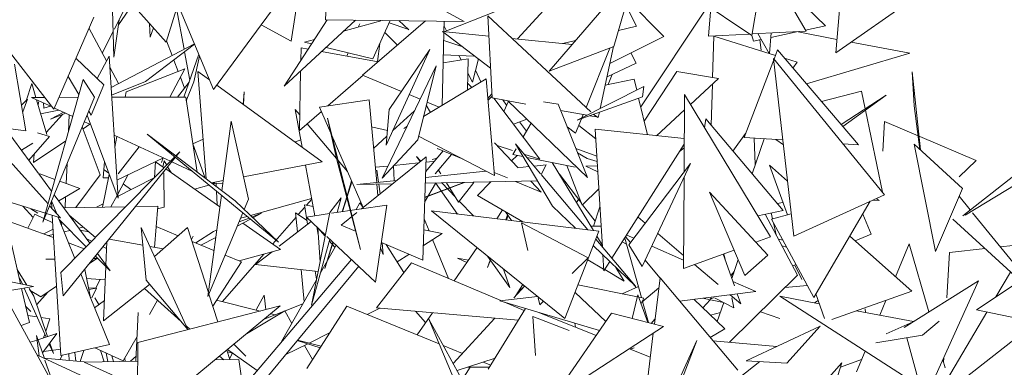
# Model space of a CAD drawing. Header units: metres. Extents: x -14.5 to 13.1, y -18.9 to 3.3.
# Tile 198 of 216: x 11.918 to 12.1465, y 2.5008 to 2.5815. Entities that reach past the tile are written whole.
import ezdxf

# ---------------------------------------------------------------- set-up
doc = ezdxf.new("R2010")
doc.units = ezdxf.units.M
doc.layers.add('G-IMPT', color=7, linetype='Continuous', lineweight=5)
doc.layers.add('L-PLNT', color=7, linetype='Continuous', lineweight=5, true_color=0x005900)

# ---------------------------------------------------------------- blocks, each defined once
blk = doc.blocks.new('ÁRVORES ORNAMENTAIS - Pequeno e Médio Porte - Ipê-roxo-2940656-CORTE_CALÇADA')
at = {"layer": 'G-IMPT', "color": 253, "true_color": 0xaaaaaa}
for p, q in [((8.30817, 2.58149), (8.30904, 2.59839)), ((8.37145, 2.59753), (8.35275, 2.57704)), ((8.28225, 2.56525), (8.30576, 2.59733)), ((8.30291, 2.59343), (8.3002, 2.57654)), ((8.3601, 2.56956), (8.38021, 2.59294)), ((8.37513, 2.5753), (8.38021, 2.59294)), ((8.42662, 2.57384), (8.42831, 2.59452)), ((8.2452, 2.5607), (8.22194, 2.5907)), ((8.40711, 2.57782), (8.40948, 2.59174)), ((8.2591, 2.57276), (8.25866, 2.58915)), ((8.26004, 2.58891), (8.27122, 2.57626)), ((8.32586, 2.5891), (8.34036, 2.58109)), ((8.40711, 2.57782), (8.39119, 2.58856)), ((8.42424, 2.58009), (8.41541, 2.58857)), ((8.44278, 2.48752), (8.5733, 2.58967)), ((8.27435, 2.58636), (8.27122, 2.57626)), ((8.3359, 2.57874), (8.35623, 2.58685)), ((8.37827, 2.58619), (8.3867, 2.57762)), ((8.41476, 2.5874), (8.41975, 2.57883)), ((8.42662, 2.57384), (8.44564, 2.58716)), ((8.25921, 2.57929), (8.2626, 2.58601)), ((8.26019, 2.58033), (8.26345, 2.58504)), ((8.27365, 2.58409), (8.2754, 2.57468)), ((8.27447, 2.58381), (8.28225, 2.56525)), ((8.38037, 2.57997), (8.37789, 2.58486)), ((8.38133, 2.5613), (8.39693, 2.58468)), ((8.3971, 2.57768), (8.39762, 2.58422)), ((8.2452, 2.5607), (8.25447, 2.58205)), ((8.2591, 2.57276), (8.26032, 2.58149)), ((8.34584, 2.58237), (8.34687, 2.56335)), ((8.34584, 2.58237), (8.36979, 2.56007)), ((8.25738, 2.57193), (8.25335, 2.57947)), ((8.26733, 2.58052), (8.26752, 2.57741)), ((8.26828, 2.57958), (8.26752, 2.57741)), ((8.2933, 2.58032), (8.3002, 2.57654)), ((8.30856, 2.58148), (8.29863, 2.56605)), ((8.31517, 2.5814), (8.29863, 2.56605)), ((8.30817, 2.58149), (8.34036, 2.58109)), ((8.32137, 2.58132), (8.31237, 2.5788)), ((8.31613, 2.58054), (8.31582, 2.57977)), ((8.3314, 2.5812), (8.31681, 2.56864)), ((8.32324, 2.5813), (8.31919, 2.57238)), ((8.32733, 2.57933), (8.32298, 2.58075)), ((8.32756, 2.57912), (8.3252, 2.58128)), ((8.33567, 2.57876), (8.33573, 2.58115)), ((8.3357, 2.58002), (8.33628, 2.57889)), ((8.38037, 2.57997), (8.37619, 2.57899)), ((8.42424, 2.58009), (8.41959, 2.5791)), ((8.25641, 2.57375), (8.25894, 2.57876)), ((8.32492, 2.57562), (8.32198, 2.57853)), ((8.33525, 2.5616), (8.33567, 2.57855)), ((8.34609, 2.57771), (8.33534, 2.57879)), ((8.34649, 2.57026), (8.33534, 2.57879)), ((8.36543, 2.57576), (8.35142, 2.57717)), ((8.3742, 2.57133), (8.3867, 2.57762)), ((8.3971, 2.57768), (8.4066, 2.57816)), ((8.39833, 2.57764), (8.39801, 2.56811)), ((8.39833, 2.57764), (8.4126, 2.57322)), ((8.40752, 2.57653), (8.40709, 2.57782)), ((8.40717, 2.57819), (8.41975, 2.57883)), ((8.40851, 2.57826), (8.41114, 2.57367)), ((8.4112, 2.57365), (8.41164, 2.57842)), ((8.41786, 2.57873), (8.41154, 2.57739)), ((8.4179, 2.57865), (8.42687, 2.57693)), ((8.27777, 2.57593), (8.25844, 2.56574)), ((8.26643, 2.56715), (8.27783, 2.57579)), ((8.27131, 2.57656), (8.2726, 2.5732)), ((8.30252, 2.57496), (8.30246, 2.57201)), ((8.30252, 2.57496), (8.30417, 2.57467)), ((8.30562, 2.57691), (8.30333, 2.57627)), ((8.30333, 2.57627), (8.30495, 2.57587)), ((8.30832, 2.57505), (8.31919, 2.57238)), ((8.32081, 2.57597), (8.32028, 2.57177)), ((8.34009, 2.57516), (8.33562, 2.57665)), ((8.3601, 2.56956), (8.37513, 2.5753)), ((8.36619, 2.57665), (8.3633, 2.57597)), ((8.37418, 2.57487), (8.36865, 2.56113)), ((8.37195, 2.56087), (8.37505, 2.57526)), ((8.40929, 2.57691), (8.40752, 2.57653)), ((8.40932, 2.57445), (8.40898, 2.57684)), ((8.43015, 2.57631), (8.44377, 2.5737)), ((8.25032, 2.57248), (8.25679, 2.5664)), ((8.25798, 2.57305), (8.25521, 2.56788)), ((8.25798, 2.57305), (8.26007, 2.54008)), ((8.27536, 2.5635), (8.27881, 2.57347)), ((8.27552, 2.57403), (8.27673, 2.56747)), ((8.27765, 2.56704), (8.27899, 2.57303)), ((8.3073, 2.5741), (8.32042, 2.57174)), ((8.31345, 2.57379), (8.31316, 2.57305)), ((8.33239, 2.57458), (8.32225, 2.55237)), ((8.33239, 2.57458), (8.32297, 2.56067)), ((8.33549, 2.57152), (8.34134, 2.57242)), ((8.34261, 2.57305), (8.33554, 2.57336)), ((8.33916, 2.5732), (8.33969, 2.57217)), ((8.34134, 2.57242), (8.34117, 2.56519)), ((8.34232, 2.56698), (8.34369, 2.57241)), ((8.38032, 2.57137), (8.37904, 2.57377)), ((8.43794, 2.54084), (8.41217, 2.5725)), ((8.41688, 2.53122), (8.41217, 2.5725)), ((8.41227, 2.57237), (8.41308, 2.57448)), ((8.43187, 2.55247), (8.41308, 2.57448)), ((8.41472, 2.57256), (8.41766, 2.57165)), ((8.41982, 2.56659), (8.44377, 2.5737)), ((8.23871, 2.55571), (8.23602, 2.57118)), ((8.2602, 2.56667), (8.25814, 2.57051)), ((8.27559, 2.57011), (8.26197, 2.56477)), ((8.27559, 2.57011), (8.27205, 2.56349)), ((8.27301, 2.57213), (8.27401, 2.56949)), ((8.33385, 2.5708), (8.32138, 2.54472)), ((8.33385, 2.5708), (8.3296, 2.55363)), ((8.38032, 2.57137), (8.37353, 2.56822)), ((8.40531, 2.55415), (8.41221, 2.57219)), ((8.41766, 2.57165), (8.41666, 2.57028)), ((8.24852, 2.56834), (8.25099, 2.56414)), ((8.27453, 2.56813), (8.27549, 2.56562)), ((8.2786, 2.56949), (8.2805, 2.54454)), ((8.2786, 2.56949), (8.2813, 2.56752)), ((8.30242, 2.56957), (8.30215, 2.55576)), ((8.30873, 2.56148), (8.31692, 2.56859)), ((8.32581, 2.56486), (8.31681, 2.56864)), ((8.3455, 2.5678), (8.33093, 2.55899)), ((8.34126, 2.56906), (8.34232, 2.56698)), ((8.34425, 2.56704), (8.34303, 2.56979)), ((8.3455, 2.5678), (8.34741, 2.54533)), ((8.37469, 2.56876), (8.3738, 2.56645)), ((8.38973, 2.56947), (8.38214, 2.55792)), ((8.38973, 2.56947), (8.39941, 2.56788)), ((8.39941, 2.56788), (8.39287, 2.56182)), ((8.44626, 2.55128), (8.44435, 2.5694)), ((8.44482, 2.56149), (8.44435, 2.5694)), ((8.24007, 2.56665), (8.23874, 2.56268)), ((8.24007, 2.56665), (8.24101, 2.56345)), ((8.24264, 2.53451), (8.25196, 2.56762)), ((8.25462, 2.56354), (8.25196, 2.56762)), ((8.25382, 2.55933), (8.25679, 2.5664)), ((8.26643, 2.56715), (8.25855, 2.564)), ((8.27658, 2.56702), (8.27385, 2.56349)), ((8.27589, 2.56266), (8.27765, 2.56704)), ((8.28301, 2.56628), (8.30746, 2.54849)), ((8.34217, 2.56579), (8.34121, 2.56667)), ((8.36659, 2.55814), (8.38208, 2.56602)), ((8.37312, 2.56631), (8.37979, 2.56771)), ((8.3804, 2.56517), (8.37979, 2.56771)), ((8.38174, 2.5636), (8.38208, 2.56602)), ((8.39796, 2.56654), (8.39765, 2.557)), ((8.24307, 2.56346), (8.23998, 2.56345)), ((8.24478, 2.56125), (8.23998, 2.56345)), ((8.25462, 2.56354), (8.24264, 2.53451)), ((8.25079, 2.56347), (8.2464, 2.56346)), ((8.27576, 2.5635), (8.25859, 2.56348)), ((8.26197, 2.56477), (8.2617, 2.56348)), ((8.27576, 2.5635), (8.27842, 2.54612)), ((8.28912, 2.56183), (8.2893, 2.56476)), ((8.2893, 2.56476), (8.28921, 2.56177)), ((8.33014, 2.56304), (8.32761, 2.5641)), ((8.34589, 2.56322), (8.34681, 2.56431)), ((8.34592, 2.56282), (8.34685, 2.56374)), ((8.34687, 2.56335), (8.35469, 2.56192)), ((8.34728, 2.56327), (8.3579, 2.54911)), ((8.36659, 2.55814), (8.38174, 2.5636)), ((8.3829, 2.55478), (8.38085, 2.56328)), ((8.3914, 2.54612), (8.39149, 2.56411)), ((8.41148, 2.53109), (8.39149, 2.56411)), ((8.4233, 2.5625), (8.43259, 2.56487)), ((8.42788, 2.55714), (8.43832, 2.564)), ((8.42824, 2.55673), (8.43832, 2.564)), ((8.43343, 2.56079), (8.43259, 2.56487)), ((8.23768, 2.56167), (8.23908, 2.56301)), ((8.23795, 2.56013), (8.23908, 2.56301)), ((8.24116, 2.56291), (8.24353, 2.55481)), ((8.24164, 2.56239), (8.24157, 2.56152)), ((8.24283, 2.56093), (8.24277, 2.56217)), ((8.2444, 2.56142), (8.24283, 2.56093)), ((8.24955, 2.55905), (8.24533, 2.56099)), ((8.30684, 2.5612), (8.31833, 2.56287)), ((8.30684, 2.5612), (8.30947, 2.55512)), ((8.32009, 2.54369), (8.31833, 2.56287)), ((8.33158, 2.56162), (8.33255, 2.55997)), ((8.33455, 2.56118), (8.33176, 2.56236)), ((8.34931, 2.5629), (8.35023, 2.56168)), ((8.34957, 2.56021), (8.35063, 2.56257)), ((8.35051, 2.56268), (8.36902, 2.54482)), ((8.36217, 2.5619), (8.35876, 2.56243)), ((8.36217, 2.5619), (8.36902, 2.54482)), ((8.44613, 2.55139), (8.44482, 2.56149)), ((8.23871, 2.55571), (8.20557, 2.55977)), ((8.24211, 2.55967), (8.24636, 2.56052)), ((8.24339, 2.55529), (8.24719, 2.55946)), ((8.24752, 2.55999), (8.24443, 2.55836)), ((8.24798, 2.55978), (8.24443, 2.55836)), ((8.24854, 2.55548), (8.24871, 2.55944)), ((8.26007, 2.54008), (8.25287, 2.5593)), ((8.25327, 2.56026), (8.25382, 2.55933)), ((8.30222, 2.55939), (8.30118, 2.56062)), ((8.30279, 2.55189), (8.30118, 2.56062)), ((8.30215, 2.55576), (8.30727, 2.56021)), ((8.32225, 2.55237), (8.32297, 2.56067)), ((8.32886, 2.56036), (8.32375, 2.55566)), ((8.36275, 2.56044), (8.3689, 2.55932)), ((8.36799, 2.55949), (8.36768, 2.5587)), ((8.36953, 2.55921), (8.37101, 2.55894)), ((8.3715, 2.55878), (8.3704, 2.55952)), ((8.3715, 2.55878), (8.37176, 2.56001)), ((8.39147, 2.56053), (8.38501, 2.55456)), ((8.43742, 2.54148), (8.43349, 2.56052)), ((8.24382, 2.5387), (8.22734, 2.5571)), ((8.25594, 2.54545), (8.25177, 2.55664)), ((8.25196, 2.55612), (8.25356, 2.55721)), ((8.25367, 2.55716), (8.25226, 2.55781)), ((8.28417, 2.54176), (8.28633, 2.55795)), ((8.29035, 2.53981), (8.28633, 2.55795)), ((8.31078, 2.54925), (8.30396, 2.55733)), ((8.30869, 2.5586), (8.31078, 2.54925)), ((8.30869, 2.5586), (8.31634, 2.5281)), ((8.31891, 2.55659), (8.32255, 2.55579)), ((8.32709, 2.55667), (8.32634, 2.55621)), ((8.35492, 2.55842), (8.3518, 2.55724)), ((8.35321, 2.55777), (8.35482, 2.55565)), ((8.35589, 2.55749), (8.35403, 2.55427)), ((8.36624, 2.55513), (8.36428, 2.55664)), ((8.3676, 2.55851), (8.36624, 2.55513)), ((8.36695, 2.5569), (8.3709, 2.55384)), ((8.39615, 2.5564), (8.39641, 2.55846)), ((8.39641, 2.55846), (8.41436, 2.53719)), ((8.43791, 2.55787), (8.43752, 2.55098)), ((8.44572, 2.55455), (8.43791, 2.55787)), ((8.23389, 2.5563), (8.24161, 2.54581)), ((8.24416, 2.55436), (8.23936, 2.54887)), ((8.24416, 2.55436), (8.2414, 2.55523)), ((8.27224, 2.54863), (8.25915, 2.55465)), ((8.25982, 2.55434), (8.25932, 2.55192)), ((8.28725, 2.53943), (8.26682, 2.55491)), ((8.29727, 2.52982), (8.26682, 2.55491)), ((8.30969, 2.55461), (8.31692, 2.53787)), ((8.32243, 2.55444), (8.31936, 2.55162)), ((8.34741, 2.54533), (8.3298, 2.55443)), ((8.37076, 2.55606), (8.39144, 2.55388)), ((8.37076, 2.55606), (8.37245, 2.52869)), ((8.40568, 2.55509), (8.40271, 2.551)), ((8.40531, 2.55415), (8.41433, 2.55358)), ((8.4592, 2.54881), (8.44611, 2.55438)), ((8.45604, 2.53593), (8.47941, 2.55434)), ((8.23764, 2.5512), (8.24031, 2.55284)), ((8.24048, 2.54831), (8.24796, 2.5534)), ((8.26494, 2.55199), (8.26006, 2.54568)), ((8.2798, 2.55377), (8.27742, 2.55264)), ((8.27742, 2.55264), (8.28025, 2.54473)), ((8.30122, 2.55316), (8.30247, 2.55362)), ((8.3296, 2.55363), (8.32138, 2.54472)), ((8.34745, 2.55287), (8.35284, 2.54718)), ((8.34803, 2.55226), (8.35162, 2.55112)), ((8.35225, 2.55264), (8.35812, 2.54568)), ((8.35225, 2.55264), (8.36089, 2.53818)), ((8.39143, 2.55259), (8.37464, 2.52608)), ((8.40718, 2.5457), (8.40998, 2.55385)), ((8.40792, 2.54785), (8.40766, 2.554)), ((8.41445, 2.55247), (8.41271, 2.55368)), ((8.42829, 2.5527), (8.43187, 2.55247)), ((8.45598, 2.54233), (8.44481, 2.55261)), ((8.44972, 2.52763), (8.44481, 2.55261)), ((8.24064, 2.55034), (8.24048, 2.54831)), ((8.24681, 2.52281), (8.27322, 2.54963)), ((8.27335, 2.54953), (8.24737, 2.51736)), ((8.27346, 2.54987), (8.27438, 2.5508)), ((8.27438, 2.5508), (8.27356, 2.5498)), ((8.33153, 2.54966), (8.31657, 2.53758)), ((8.33031, 2.54867), (8.32933, 2.54969)), ((8.33015, 2.54855), (8.32933, 2.54969)), ((8.33081, 2.52565), (8.33153, 2.54966)), ((8.33142, 2.54615), (8.33554, 2.55101)), ((8.33367, 2.54568), (8.33743, 2.55022)), ((8.33414, 2.55161), (8.34017, 2.54907)), ((8.35264, 2.54996), (8.35139, 2.54871)), ((8.35245, 2.55154), (8.35165, 2.55016)), ((8.35165, 2.55016), (8.35402, 2.54969)), ((8.35424, 2.55028), (8.3579, 2.54911)), ((8.35489, 2.54951), (8.36616, 2.54724)), ((8.36631, 2.55159), (8.37114, 2.54982)), ((8.3667, 2.55061), (8.36892, 2.54925)), ((8.39037, 2.55092), (8.39142, 2.55174)), ((8.24804, 2.54346), (8.24823, 2.54806)), ((8.2566, 2.54481), (8.2569, 2.54853)), ((8.27059, 2.54939), (8.25981, 2.54425)), ((8.26852, 2.54485), (8.26874, 2.54851)), ((8.26876, 2.54852), (8.27075, 2.54712)), ((8.27013, 2.54837), (8.2705, 2.54943)), ((8.27013, 2.54837), (8.27055, 2.54941)), ((8.27043, 2.54735), (8.2708, 2.54869)), ((8.27136, 2.54773), (8.2708, 2.54869)), ((8.27238, 2.54598), (8.27158, 2.54734)), ((8.27721, 2.54635), (8.27252, 2.5485)), ((8.28919, 2.54502), (8.30746, 2.54849)), ((8.30572, 2.53596), (8.30355, 2.54774)), ((8.31078, 2.54925), (8.31634, 2.5281)), ((8.31329, 2.54627), (8.31114, 2.54882)), ((8.32272, 2.54752), (8.31976, 2.54722)), ((8.324, 2.54756), (8.32417, 2.54412)), ((8.32978, 2.54824), (8.32409, 2.54766)), ((8.33317, 2.54859), (8.33149, 2.54842)), ((8.33292, 2.54901), (8.33414, 2.54935)), ((8.35277, 2.54711), (8.35539, 2.54739)), ((8.35658, 2.54751), (8.3594, 2.5478)), ((8.35834, 2.54568), (8.3594, 2.5478)), ((8.36081, 2.54832), (8.37038, 2.53255)), ((8.36778, 2.53844), (8.36419, 2.54764)), ((8.37128, 2.54758), (8.36857, 2.54752)), ((8.36857, 2.54752), (8.37137, 2.54616)), ((8.37122, 2.54853), (8.36892, 2.54925)), ((8.3929, 2.54809), (8.37856, 2.52921)), ((8.3929, 2.54809), (8.38169, 2.52416)), ((8.41542, 2.54402), (8.41125, 2.54771)), ((8.41125, 2.54771), (8.41538, 2.53618)), ((8.4592, 2.54881), (8.45524, 2.545)), ((8.20953, 2.54711), (8.24321, 2.53656)), ((8.2417, 2.54568), (8.24465, 2.54167)), ((8.24543, 2.54442), (8.24195, 2.54568)), ((8.25594, 2.54545), (8.25028, 2.53787)), ((8.25801, 2.54557), (8.25645, 2.53797)), ((8.25681, 2.54663), (8.25792, 2.54582)), ((8.26243, 2.54551), (8.26001, 2.54098)), ((8.27067, 2.54592), (8.2708, 2.53795)), ((8.27117, 2.54683), (8.28368, 2.53804)), ((8.32011, 2.54657), (8.32052, 2.54374)), ((8.33139, 2.54487), (8.34544, 2.54634)), ((8.33498, 2.54568), (8.33442, 2.54659)), ((8.34735, 2.54605), (8.35041, 2.54476)), ((8.35826, 2.54552), (8.36905, 2.53271)), ((8.36246, 2.5456), (8.36764, 2.5388)), ((8.45659, 2.5361), (8.47252, 2.54575)), ((8.25119, 2.54232), (8.24656, 2.544)), ((8.2566, 2.54481), (8.25784, 2.54475)), ((8.26847, 2.5448), (8.25965, 2.5403)), ((8.26128, 2.54335), (8.26305, 2.54204)), ((8.28115, 2.5431), (8.27782, 2.54216)), ((8.28174, 2.5436), (8.28449, 2.54412)), ((8.28183, 2.54353), (8.28258, 2.5435)), ((8.28281, 2.54356), (8.28207, 2.54335)), ((8.28281, 2.54356), (8.28285, 2.54276)), ((8.28282, 2.54348), (8.28439, 2.54341)), ((8.3132, 2.54063), (8.31424, 2.54406)), ((8.31326, 2.54037), (8.31435, 2.54383)), ((8.3155, 2.54321), (8.32474, 2.54418)), ((8.32375, 2.54338), (8.3155, 2.54321)), ((8.32037, 2.54065), (8.32012, 2.54331)), ((8.32058, 2.54332), (8.3209, 2.54108)), ((8.33375, 2.54349), (8.33121, 2.53915)), ((8.34029, 2.54371), (8.33125, 2.54028)), ((8.33896, 2.54314), (8.33125, 2.54023)), ((8.35738, 2.54406), (8.33135, 2.54353)), ((8.33883, 2.53636), (8.33369, 2.54358)), ((8.33834, 2.54029), (8.33516, 2.54361)), ((8.33904, 2.53915), (8.33626, 2.54363)), ((8.33896, 2.54314), (8.34045, 2.54372)), ((8.33904, 2.53915), (8.34261, 2.54369)), ((8.34656, 2.54384), (8.34345, 2.5407)), ((8.3523, 2.54396), (8.35826, 2.54145)), ((8.35582, 2.54403), (8.35826, 2.54145)), ((8.39128, 2.52372), (8.39139, 2.54487)), ((8.24525, 2.54085), (8.25351, 2.52961)), ((8.2463, 2.53943), (8.25119, 2.54232)), ((8.2478, 2.53783), (8.2479, 2.54037)), ((8.25985, 2.54067), (8.25842, 2.538)), ((8.2809, 2.51718), (8.28404, 2.54072)), ((8.2829, 2.54166), (8.28303, 2.5385)), ((8.34345, 2.5407), (8.35402, 2.53453)), ((8.36778, 2.53844), (8.37161, 2.5422)), ((8.41085, 2.52678), (8.39733, 2.54148)), ((8.39733, 2.54148), (8.40552, 2.52208)), ((8.43794, 2.54084), (8.41688, 2.53122)), ((8.45598, 2.54233), (8.44972, 2.52763)), ((8.4552, 2.54051), (8.4578, 2.53731)), ((8.24036, 2.53554), (8.23799, 2.53819)), ((8.24671, 2.53546), (8.24419, 2.53828)), ((8.2447, 2.53771), (8.24461, 2.53928)), ((8.24586, 2.53641), (8.24466, 2.5394)), ((8.25661, 2.53875), (8.25504, 2.53795)), ((8.26929, 2.53818), (8.26412, 2.5381)), ((8.26929, 2.53818), (8.26849, 2.52862)), ((8.28725, 2.53943), (8.29727, 2.52982)), ((8.29035, 2.53981), (8.28935, 2.53742)), ((8.2908, 2.53602), (8.30498, 2.53996)), ((8.30332, 2.53853), (8.30405, 2.53403)), ((8.30332, 2.53853), (8.30532, 2.53811)), ((8.3038, 2.53843), (8.30501, 2.53981)), ((8.30918, 2.5367), (8.31182, 2.54011)), ((8.32242, 2.53845), (8.30963, 2.53655)), ((8.31089, 2.53673), (8.31182, 2.54011)), ((8.31206, 2.53691), (8.31312, 2.54037)), ((8.31218, 2.53693), (8.31318, 2.54012)), ((8.3162, 2.53899), (8.3153, 2.53739)), ((8.31691, 2.53786), (8.3162, 2.53899)), ((8.31981, 2.52053), (8.32242, 2.53845)), ((8.34253, 2.53591), (8.33922, 2.53937)), ((8.36619, 2.53306), (8.36089, 2.53818)), ((8.36646, 2.53901), (8.36693, 2.53972)), ((8.36785, 2.53851), (8.37074, 2.53471)), ((8.41301, 2.53879), (8.41435, 2.53905)), ((8.42147, 2.51701), (8.4346, 2.53932)), ((8.43518, 2.53958), (8.4367, 2.53953)), ((8.43599, 2.53995), (8.4367, 2.53953)), ((8.24512, 2.53091), (8.22884, 2.53682)), ((8.24075, 2.53632), (8.23914, 2.53308)), ((8.24144, 2.53655), (8.23986, 2.5376)), ((8.24075, 2.53632), (8.24491, 2.53434)), ((8.24345, 2.53648), (8.24671, 2.53546)), ((8.24682, 2.50348), (8.2448, 2.53606)), ((8.26183, 2.53806), (8.24748, 2.53783)), ((8.25483, 2.53095), (8.24874, 2.53611)), ((8.2708, 2.53795), (8.26924, 2.53757)), ((8.28902, 2.53662), (8.2809, 2.51718)), ((8.2885, 2.53539), (8.29001, 2.5358)), ((8.29115, 2.53569), (8.29338, 2.53654)), ((8.29137, 2.53548), (8.29338, 2.53654)), ((8.30392, 2.53483), (8.30127, 2.53663)), ((8.30127, 2.53663), (8.3017, 2.5322)), ((8.30188, 2.53622), (8.30341, 2.53798)), ((8.30913, 2.53647), (8.30377, 2.53567)), ((8.30496, 2.51517), (8.30918, 2.5367)), ((8.31548, 2.5367), (8.31187, 2.53379)), ((8.37164, 2.5324), (8.3328, 2.53708)), ((8.3637, 2.51213), (8.3328, 2.53708)), ((8.34793, 2.53526), (8.34926, 2.53731)), ((8.35, 2.53688), (8.35133, 2.53485)), ((8.35002, 2.53501), (8.35046, 2.53617)), ((8.35018, 2.53499), (8.35058, 2.53599)), ((8.37035, 2.53355), (8.37187, 2.53804)), ((8.40852, 2.53598), (8.41436, 2.53719)), ((8.41772, 2.52214), (8.41024, 2.53634)), ((8.41159, 2.53662), (8.4119, 2.53528)), ((8.41165, 2.53521), (8.41628, 2.53642)), ((8.43284, 2.53632), (8.43484, 2.53167)), ((8.45834, 2.53665), (8.47641, 2.51443)), ((8.25002, 2.52606), (8.24618, 2.53563)), ((8.2464, 2.53508), (8.25268, 2.52877)), ((8.24704, 2.53387), (8.2468, 2.53467)), ((8.28774, 2.53357), (8.29078, 2.53517)), ((8.28815, 2.53456), (8.29046, 2.53543)), ((8.28906, 2.53426), (8.29775, 2.52816)), ((8.29595, 2.52942), (8.30137, 2.53564)), ((8.30485, 2.53465), (8.29745, 2.52888)), ((8.30816, 2.53152), (8.30377, 2.53567)), ((8.31519, 2.53236), (8.31187, 2.53379)), ((8.3311, 2.53525), (8.33223, 2.53248)), ((8.36918, 2.52618), (8.3537, 2.53433)), ((8.3537, 2.53433), (8.35513, 2.52788)), ((8.36977, 2.53356), (8.37215, 2.53351)), ((8.38071, 2.53567), (8.38239, 2.53425)), ((8.41165, 2.53521), (8.42147, 2.51701)), ((8.41212, 2.53434), (8.41275, 2.53157)), ((8.47641, 2.51443), (8.45376, 2.53521)), ((8.245, 2.53283), (8.24285, 2.53173)), ((8.24508, 2.53164), (8.2439, 2.53135)), ((8.24889, 2.53258), (8.24753, 2.53224)), ((8.252, 2.53334), (8.25096, 2.53308)), ((8.25329, 2.53225), (8.25131, 2.53261)), ((8.27628, 2.50955), (8.26546, 2.53321)), ((8.26662, 2.52104), (8.26546, 2.53321)), ((8.27622, 2.53325), (8.26852, 2.52651)), ((8.26889, 2.53344), (8.27402, 2.53132)), ((8.27622, 2.53325), (8.28103, 2.51818)), ((8.27809, 2.52964), (8.28219, 2.5323)), ((8.28219, 2.5323), (8.28295, 2.53259)), ((8.30653, 2.53154), (8.30619, 2.53338)), ((8.30811, 2.53125), (8.30643, 2.53315)), ((8.30643, 2.53315), (8.30693, 2.52522)), ((8.33091, 2.52906), (8.33529, 2.53184)), ((8.33102, 2.53273), (8.33529, 2.53184)), ((8.37164, 2.5324), (8.3637, 2.51213)), ((8.37973, 2.53075), (8.37813, 2.53145)), ((8.38528, 2.53181), (8.3913, 2.52673)), ((8.43106, 2.53015), (8.43484, 2.53167)), ((8.23743, 2.52016), (8.23516, 2.53004)), ((8.25224, 2.52832), (8.24858, 2.52966)), ((8.2528, 2.53059), (8.25394, 2.53005)), ((8.25748, 2.52988), (8.25726, 2.52452)), ((8.25803, 2.53056), (8.26585, 2.52911)), ((8.2771, 2.53049), (8.27751, 2.53122)), ((8.27727, 2.52998), (8.28232, 2.52789)), ((8.27931, 2.52913), (8.28273, 2.53094)), ((8.30496, 2.51517), (8.30919, 2.53055)), ((8.31066, 2.52916), (8.30704, 2.52273)), ((8.30804, 2.52375), (8.30991, 2.52987)), ((8.30804, 2.52375), (8.30995, 2.52983)), ((8.31981, 2.52053), (8.30853, 2.53117)), ((8.31039, 2.52868), (8.30908, 2.53015)), ((8.33081, 2.52565), (8.32116, 2.52979)), ((8.32162, 2.52699), (8.32137, 2.5297)), ((8.3264, 2.52278), (8.32229, 2.52931)), ((8.33306, 2.53043), (8.33673, 2.52143)), ((8.38011, 2.5196), (8.37033, 2.52905)), ((8.3709, 2.53052), (8.38011, 2.5196)), ((8.37118, 2.53123), (8.37241, 2.52919)), ((8.37707, 2.52992), (8.37804, 2.52935)), ((8.37763, 2.5308), (8.38152, 2.51696)), ((8.37895, 2.52972), (8.37781, 2.53108)), ((8.38169, 2.52416), (8.37856, 2.52921)), ((8.40804, 2.52984), (8.41148, 2.53109)), ((8.41328, 2.53056), (8.41432, 2.53027)), ((8.41412, 2.52898), (8.41518, 2.52867)), ((8.44426, 2.51844), (8.42984, 2.53123)), ((8.44046, 2.52181), (8.4436, 2.52947)), ((8.4436, 2.52947), (8.44819, 2.51363)), ((8.47104, 2.52944), (8.46477, 2.52874)), ((8.2553, 2.52718), (8.25824, 2.52319)), ((8.25659, 2.52878), (8.25742, 2.52839)), ((8.26747, 2.52881), (8.27051, 2.52825)), ((8.28427, 2.51602), (8.29391, 2.52708)), ((8.28492, 2.52681), (8.28869, 2.52525)), ((8.28817, 2.52547), (8.29775, 2.52816)), ((8.29584, 2.52762), (8.29199, 2.52462)), ((8.32097, 2.52849), (8.32162, 2.52699)), ((8.32486, 2.52523), (8.32756, 2.52694)), ((8.33809, 2.52085), (8.34336, 2.52856)), ((8.37256, 2.5269), (8.37279, 2.52316)), ((8.39129, 2.52569), (8.38392, 2.52892)), ((8.39128, 2.52372), (8.40302, 2.528)), ((8.40047, 2.52707), (8.4031, 2.51966)), ((8.40066, 2.52714), (8.4009, 2.52585)), ((8.41085, 2.52678), (8.40552, 2.52208)), ((8.45295, 2.52741), (8.45238, 2.51691)), ((8.46125, 2.52834), (8.45295, 2.52741)), ((8.24543, 2.52592), (8.24334, 2.5259)), ((8.25513, 2.52601), (8.25341, 2.52484)), ((8.25513, 2.52601), (8.25435, 2.52601)), ((8.25484, 2.5266), (8.25824, 2.52319)), ((8.27958, 2.48497), (8.3142, 2.52582)), ((8.28869, 2.52525), (8.28206, 2.51496)), ((8.3065, 2.52305), (8.29199, 2.52462)), ((8.32818, 2.52506), (8.32001, 2.5146)), ((8.32818, 2.52506), (8.34892, 2.51625)), ((8.341, 2.52511), (8.33883, 2.52608)), ((8.34136, 2.52564), (8.33883, 2.52608)), ((8.35099, 2.51928), (8.34577, 2.52661)), ((8.34577, 2.52393), (8.34644, 2.52567)), ((8.34577, 2.52393), (8.34646, 2.52565)), ((8.36918, 2.52618), (8.3654, 2.52252)), ((8.36904, 2.52576), (8.37273, 2.5236)), ((8.37417, 2.52534), (8.37279, 2.52316)), ((8.38581, 2.52154), (8.38238, 2.52563)), ((8.39379, 2.52463), (8.3993, 2.51998)), ((8.40248, 2.52139), (8.40396, 2.52577)), ((8.41658, 2.52431), (8.41737, 2.52462)), ((8.41875, 2.5212), (8.41708, 2.52451)), ((8.24049, 2.51954), (8.2259, 2.52249)), ((8.23667, 2.52348), (8.23894, 2.51985)), ((8.24681, 2.52281), (8.24737, 2.51736)), ((8.25805, 2.5061), (8.25147, 2.52244)), ((8.25234, 2.52351), (8.25371, 2.51691)), ((8.25724, 2.52419), (8.25672, 2.51157)), ((8.28157, 2.48275), (8.3159, 2.52422)), ((8.30253, 2.52348), (8.30325, 2.51601)), ((8.30584, 2.52312), (8.30615, 2.52125)), ((8.34953, 2.52358), (8.35099, 2.51928)), ((8.37298, 2.52345), (8.37749, 2.52081)), ((8.37558, 2.52398), (8.37749, 2.52081)), ((8.41772, 2.52214), (8.40193, 2.50661)), ((8.40303, 2.523), (8.40224, 2.52208)), ((8.40294, 2.52274), (8.40227, 2.52199)), ((8.46717, 2.5229), (8.46377, 2.51714)), ((8.23788, 2.52007), (8.23722, 2.52153)), ((8.25277, 2.52142), (8.25711, 2.52106)), ((8.25495, 2.51922), (8.25591, 2.52116)), ((8.25672, 2.51157), (8.26733, 2.51997)), ((8.27628, 2.50955), (8.26662, 2.52104)), ((8.30612, 2.5211), (8.29803, 2.50675)), ((8.3524, 2.51747), (8.354, 2.51997)), ((8.38059, 2.51714), (8.36674, 2.51989)), ((8.38029, 2.51929), (8.37957, 2.52012)), ((8.38451, 2.51079), (8.38582, 2.52154)), ((8.38582, 2.52154), (8.40386, 2.5001)), ((8.40806, 2.51835), (8.40274, 2.52068)), ((8.44247, 2.51003), (8.45972, 2.52089)), ((8.44705, 2.49291), (8.45972, 2.52089)), ((8.46938, 2.52088), (8.45921, 2.51411)), ((8.24049, 2.51954), (8.20354, 2.5133)), ((8.25431, 2.47988), (8.23345, 2.51805)), ((8.2395, 2.51114), (8.23768, 2.51906)), ((8.24337, 2.50779), (8.23828, 2.51916)), ((8.23942, 2.51908), (8.24053, 2.51732)), ((8.24213, 2.51713), (8.2397, 2.51863)), ((8.24376, 2.51825), (8.2412, 2.51534)), ((8.24582, 2.51965), (8.24213, 2.51713)), ((8.25495, 2.51922), (8.25324, 2.51917)), ((8.25509, 2.51914), (8.2533, 2.51886)), ((8.25509, 2.51914), (8.25395, 2.51691)), ((8.2662, 2.51908), (8.27469, 2.51144)), ((8.28115, 2.51779), (8.28322, 2.5113)), ((8.3544, 2.51964), (8.35189, 2.51691)), ((8.35292, 2.51828), (8.35401, 2.51922)), ((8.37322, 2.51142), (8.36615, 2.51818)), ((8.3808, 2.51951), (8.37701, 2.51785)), ((8.37939, 2.5121), (8.3807, 2.51759)), ((8.38302, 2.51117), (8.3807, 2.51759)), ((8.38554, 2.51926), (8.3816, 2.51593)), ((8.39035, 2.51616), (8.40806, 2.51835)), ((8.4021, 2.51762), (8.40456, 2.51554)), ((8.40375, 2.51782), (8.40456, 2.51554)), ((8.41997, 2.5198), (8.41486, 2.51932)), ((8.42195, 2.51782), (8.424, 2.51208)), ((8.44426, 2.51844), (8.42569, 2.51186)), ((8.24373, 2.5079), (8.24053, 2.51732)), ((8.25463, 2.5146), (8.25691, 2.51626)), ((8.25466, 2.51691), (8.25562, 2.51532)), ((8.26733, 2.51306), (8.2692, 2.51638)), ((8.28295, 2.51635), (8.29307, 2.51384)), ((8.29211, 2.51408), (8.29398, 2.51751)), ((8.29397, 2.51193), (8.30296, 2.51549)), ((8.29439, 2.51418), (8.29398, 2.51751)), ((8.35742, 2.5172), (8.34867, 2.51622)), ((8.37177, 2.50933), (8.34867, 2.51622)), ((8.34974, 2.5159), (8.35431, 2.51396)), ((8.35755, 2.51691), (8.35792, 2.51525)), ((8.35879, 2.5161), (8.35792, 2.51525)), ((8.38208, 2.51685), (8.38088, 2.51708)), ((8.38208, 2.51685), (8.38142, 2.51559)), ((8.38177, 2.51607), (8.38315, 2.51114)), ((8.40088, 2.50968), (8.39368, 2.51658)), ((8.39567, 2.51682), (8.40055, 2.51583)), ((8.39742, 2.51647), (8.39578, 2.51456)), ((8.39776, 2.51691), (8.39749, 2.5166)), ((8.39749, 2.5166), (8.39826, 2.51691)), ((8.39848, 2.51691), (8.40293, 2.51458)), ((8.39911, 2.51138), (8.4006, 2.5158)), ((8.40251, 2.51691), (8.40293, 2.51458)), ((8.42277, 2.51554), (8.41359, 2.51727)), ((8.44343, 2.4981), (8.41359, 2.51727)), ((8.42251, 2.51626), (8.42165, 2.51575)), ((8.4368, 2.51288), (8.4382, 2.5163)), ((8.2398, 2.51374), (8.23863, 2.51496)), ((8.26475, 2.5135), (8.26418, 2.50219)), ((8.26469, 2.50652), (8.29772, 2.51504)), ((8.26733, 2.48994), (8.29772, 2.51504)), ((8.28989, 2.50857), (8.29876, 2.51387)), ((8.29553, 2.51322), (8.29658, 2.51297)), ((8.29876, 2.51387), (8.30041, 2.51097)), ((8.30386, 2.50048), (8.31316, 2.51499)), ((8.33459, 2.5062), (8.31316, 2.51499)), ((8.32082, 2.51452), (8.31787, 2.51306)), ((8.35291, 2.51168), (8.32001, 2.5146)), ((8.32908, 2.51379), (8.33144, 2.51114)), ((8.3295, 2.50829), (8.33302, 2.51344)), ((8.34597, 2.50032), (8.3546, 2.51445)), ((8.37098, 2.50818), (8.35767, 2.51353)), ((8.37454, 2.51333), (8.36081, 2.49346)), ((8.37454, 2.51333), (8.38665, 2.51025)), ((8.39982, 2.51347), (8.39753, 2.51289)), ((8.41359, 2.51213), (8.40911, 2.51367)), ((8.44464, 2.5114), (8.43143, 2.5139)), ((8.43348, 2.51351), (8.43338, 2.51437)), ((8.46167, 2.51359), (8.45127, 2.496)), ((8.47304, 2.5112), (8.45921, 2.51411)), ((8.2395, 2.51114), (8.23757, 2.51051)), ((8.23912, 2.51282), (8.24127, 2.51248)), ((8.24223, 2.51233), (8.24428, 2.51201)), ((8.24428, 2.51201), (8.24332, 2.50913)), ((8.34475, 2.48219), (8.33215, 2.51195)), ((8.34763, 2.48376), (8.33215, 2.51195)), ((8.34751, 2.51216), (8.33782, 2.50163)), ((8.35628, 2.51254), (8.3569, 2.50349)), ((8.35628, 2.51254), (8.36476, 2.50928)), ((8.36606, 2.51103), (8.36619, 2.51011)), ((8.38464, 2.51193), (8.38379, 2.51098)), ((8.44458, 2.51136), (8.43826, 2.50856)), ((8.45062, 2.51151), (8.44674, 2.50824)), ((8.24147, 2.50717), (8.2459, 2.5086)), ((8.24254, 2.5041), (8.2459, 2.5086)), ((8.24308, 2.50843), (8.2428, 2.5076)), ((8.27592, 2.51033), (8.27671, 2.50962)), ((8.30916, 2.50874), (8.30445, 2.50641)), ((8.38665, 2.51025), (8.36081, 2.49346)), ((8.38267, 2.49574), (8.38425, 2.50869)), ((8.40088, 2.50968), (8.39746, 2.50771)), ((8.42296, 2.51034), (8.40577, 2.50226)), ((8.42296, 2.51034), (8.41524, 2.50176)), ((8.23971, 2.5066), (8.24127, 2.5071)), ((8.24114, 2.50812), (8.24173, 2.50341)), ((8.24114, 2.50812), (8.24298, 2.50283)), ((8.24506, 2.50401), (8.24409, 2.50618)), ((8.24506, 2.50401), (8.24425, 2.50639)), ((8.26128, 2.50226), (8.26447, 2.50796)), ((8.26452, 2.48762), (8.26469, 2.50652)), ((8.2897, 2.50333), (8.28695, 2.50614)), ((8.30408, 2.50623), (8.29887, 2.50365)), ((8.30694, 2.50529), (8.30166, 2.50702)), ((8.30173, 2.5071), (8.30721, 2.5057)), ((8.38839, 2.49389), (8.39438, 2.50698)), ((8.38901, 2.49321), (8.39438, 2.50698)), ((8.41295, 2.50563), (8.3981, 2.50695)), ((8.44674, 2.50824), (8.4359, 2.50643)), ((8.44311, 2.50763), (8.44705, 2.49291)), ((8.24672, 2.50501), (8.24282, 2.50447)), ((8.24682, 2.50348), (8.25805, 2.5061)), ((8.24875, 2.50233), (8.24868, 2.50391)), ((8.25029, 2.50219), (8.25006, 2.50423)), ((8.25212, 2.50471), (8.25129, 2.50209)), ((8.25465, 2.5053), (8.26128, 2.50226)), ((8.25683, 2.50207), (8.25603, 2.50467)), ((8.25732, 2.50408), (8.25768, 2.50208)), ((8.2853, 2.50478), (8.28601, 2.50255)), ((8.28545, 2.5049), (8.29232, 2.50001)), ((8.28665, 2.50405), (8.28545, 2.50433)), ((8.28595, 2.50276), (8.28665, 2.50405)), ((8.30332, 2.50585), (8.30519, 2.50256)), ((8.33998, 2.50398), (8.33552, 2.50582)), ((8.38357, 2.50313), (8.3787, 2.50508)), ((8.37891, 2.505), (8.37985, 2.50532)), ((8.4314, 2.49969), (8.43339, 2.50455)), ((8.25584, 2.49685), (8.24135, 2.50358)), ((8.24296, 2.50286), (8.25222, 2.50201)), ((8.24311, 2.50245), (8.24508, 2.49677)), ((8.24711, 2.50355), (8.24659, 2.50253)), ((8.26465, 2.5022), (8.25222, 2.50199)), ((8.2646, 2.49628), (8.25222, 2.50199)), ((8.25864, 2.50347), (8.25899, 2.5021)), ((8.26162, 2.50287), (8.26175, 2.50215)), ((8.26292, 2.50217), (8.26424, 2.50334)), ((8.2881, 2.50258), (8.28253, 2.50249)), ((8.28362, 2.50339), (8.28459, 2.50252)), ((8.2881, 2.50258), (8.28902, 2.49611)), ((8.33872, 2.49999), (8.34754, 2.5029)), ((8.34656, 2.50129), (8.34482, 2.502)), ((8.39395, 2.49032), (8.40895, 2.5021)), ((8.41524, 2.50176), (8.40577, 2.50226)), ((8.42804, 2.50179), (8.41276, 2.48492)), ((8.42477, 2.49176), (8.42804, 2.50179)), ((8.42772, 2.50082), (8.43258, 2.50257)), ((8.45141, 2.50253), (8.45195, 2.50067)), ((8.45164, 2.50306), (8.45158, 2.50192)), ((8.33989, 2.49785), (8.34176, 2.50079)), ((8.34113, 2.50078), (8.34628, 2.50082))]:
    blk.add_line(p, q, dxfattribs=at)

msp = doc.modelspace()

# ---------------------------------------------------------------- block references
at = {"layer": 'L-PLNT', "color": 253, "true_color": 0xaaaaaa}
msp.add_blockref('ÁRVORES ORNAMENTAIS - Pequeno e Médio Porte - Ipê-roxo-2940656-CORTE_CALÇADA', (3.68079, 0), dxfattribs=at)

doc.saveas('drawing.dxf')
